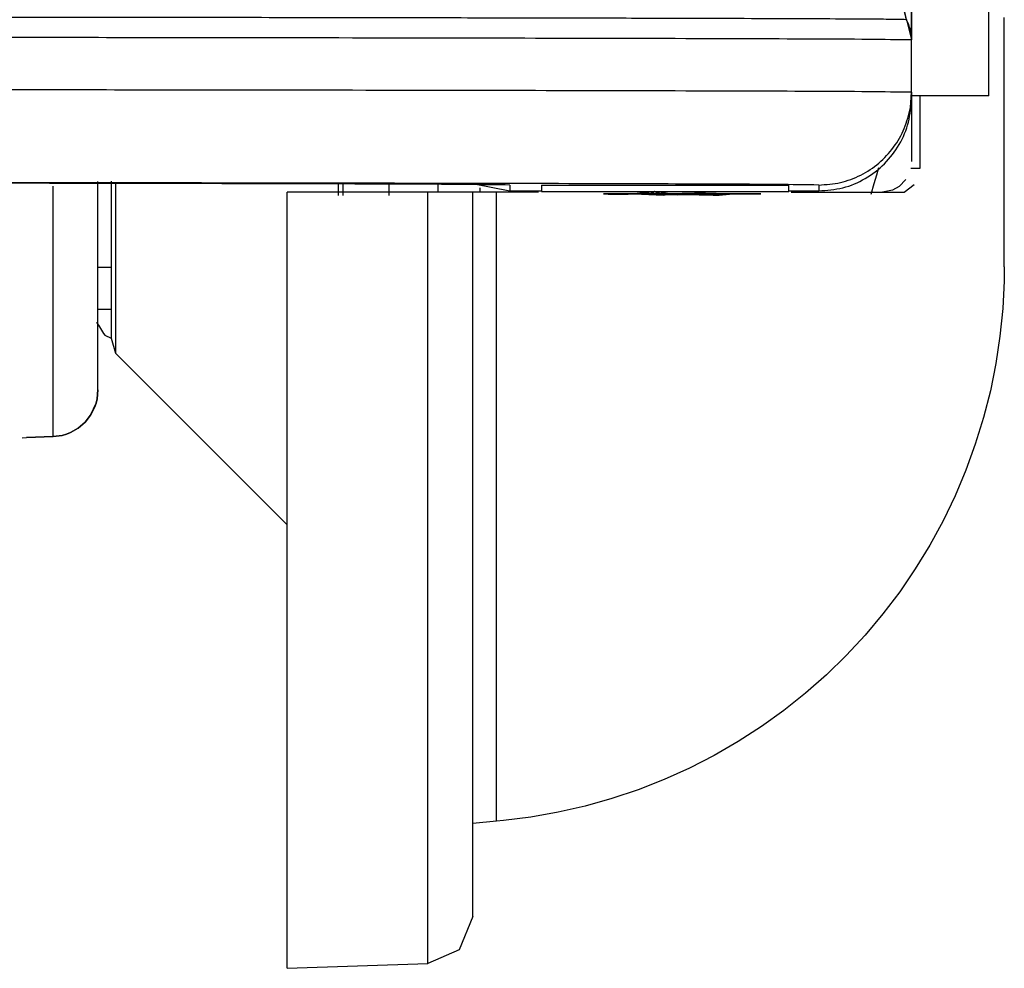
# Model space of a CAD drawing. Header units: millimetres. Extents: x -960 to 506, y 235 to 390.
# Tile 31 of 32: x 463 to 494, y 262 to 292. Entities that reach past the tile are written whole.
import ezdxf

# ---------------------------------------------------------------- set-up
doc = ezdxf.new("R2010")
doc.units = ezdxf.units.MM

# ---------------------------------------------------------------- blocks, each defined once
blk = doc.blocks.new('Seitenteil-links__40', base_point=(364.856, 235.315))
at = {"color": 7, "linetype": 'Continuous'}
for p, q in [((465.056, 280.39), (465.056, 287.139)), ((465.056, 280.39), (465.029, 280.104)), ((465.029, 280.104), (465.056, 280.39)), ((465.029, 280.104), (464.995, 279.964)), ((464.995, 279.964), (465.029, 280.104)), ((464.816, 279.571), (464.995, 279.964)), ((464.947, 279.827), (464.816, 279.571)), ((464.995, 279.964), (464.947, 279.827)), ((464.816, 279.571), (464.637, 279.345)), ((464.637, 279.345), (464.816, 279.571)), ((464.418, 279.156), (464.167, 279.012)), ((464.167, 279.012), (464.418, 279.156)), ((464.637, 279.345), (464.418, 279.156)), ((464.418, 279.156), (464.637, 279.345)), ((462.6, 278.841), (462.744, 278.849)), ((463.608, 278.882), (462.744, 278.849)), ((462.744, 278.849), (463.608, 278.882)), ((463.608, 278.882), (462.744, 278.849)), ((463.894, 278.92), (463.608, 278.882)), ((463.608, 278.882), (463.894, 278.92)), ((464.033, 278.959), (463.894, 278.92)), ((463.894, 278.92), (464.033, 278.959)), ((464.167, 279.012), (464.033, 278.959)), ((464.033, 278.959), (464.167, 279.012))]:
    blk.add_line(p, q, dxfattribs=at)
at = {"color": 1, "linetype": 'Continuous'}
blk.add_line((463.608, 278.882), (463.608, 286.986), dxfattribs=at)
blk = doc.blocks.new('Seitenteil-links-kpl__1__41', base_point=(364.856, 235.315))
blk.add_blockref('Seitenteil-links__40', (364.856, 235.315))
blk = doc.blocks.new('Gehaeuse-kpl_-S120__46', base_point=(-877.344, 235.315))
blk.add_blockref('Seitenteil-links-kpl__1__41', (364.856, 235.315))
blk = doc.blocks.new('Haltebuegel__47', base_point=(-902.62, 286.831))
at = {"color": 7, "linetype": 'Continuous'}
for p, q in [((491.216, 292.369), (491.08, 293.057)), ((491.216, 292.369), (491.38, 291.713)), ((491.38, 290.021), (491.38, 291.713)), ((491.339, 289.527), (491.38, 290.021)), ((491.38, 290.021), (491.38, 289.831)), ((477.232, 287.059), (478.38, 286.831)), ((478.38, 286.831), (479.407, 286.831)), ((487.407, 286.831), (488.38, 286.831))]:
    blk.add_line(p, q, dxfattribs=at)
at = {"color": 1, "linetype": 'Continuous'}
for p, q in [((478.38, 287.021), (478.38, 286.831)), ((488.38, 287.021), (488.38, 286.831))]:
    blk.add_line(p, q, dxfattribs=at)
at = {"color": 7, "linetype": 'Continuous'}
for points in [[(491.08, 293.057), (491.116, 292.704), (491.216, 292.369)], [(491.38, 291.713), (491.34, 292.049), (491.216, 292.369)], [(488.38, 286.831), (489.156, 286.933), (489.88, 287.233), (490.501, 287.71), (490.978, 288.331), (491.277, 289.054), (491.38, 289.831)], [(478.38, 287.021), (477.197, 287.035), (475.551, 287.045), (472.062, 287.057), (467.26, 287.068), (461.226, 287.079), (454.058, 287.094), (445.897, 287.101), (436.88, 287.102), (427.142, 287.107), (416.862, 287.111), (406.213, 287.114), (395.38, 287.114)]]:
    blk.add_spline(points, degree=3, dxfattribs=at)
at = {"color": 1, "linetype": 'Continuous'}
for points in [[(491.216, 292.369), (490.911, 292.376), (490.206, 292.383), (489.104, 292.39), (487.607, 292.397), (485.724, 292.403), (483.464, 292.41), (480.836, 292.416), (477.846, 292.422), (474.511, 292.428), (470.847, 292.434), (466.868, 292.439), (462.584, 292.444), (456.439, 292.45), (449.845, 292.456), (442.839, 292.461), (435.479, 292.465), (427.828, 292.469), (419.928, 292.471), (407.757, 292.474), (395.38, 292.475)], [(491.38, 291.713), (490.012, 291.73), (488.108, 291.741), (484.072, 291.755), (478.518, 291.767), (471.541, 291.779), (463.262, 291.79), (453.821, 291.799), (443.38, 291.807), (432.117, 291.813), (420.226, 291.818), (407.91, 291.82), (395.38, 291.821)], [(491.38, 290.021), (490.012, 290.037), (488.108, 290.049), (484.072, 290.062), (478.518, 290.075), (471.541, 290.087), (463.262, 290.097), (453.821, 290.107), (443.38, 290.115), (432.117, 290.121), (420.226, 290.125), (407.91, 290.128), (395.38, 290.129)], [(488.38, 287.021), (489.076, 287.103), (489.734, 287.344), (490.318, 287.732), (490.797, 288.244), (491.143, 288.854), (491.339, 289.527)], [(488.38, 287.021), (487.055, 287.037), (485.211, 287.048), (481.3, 287.061), (475.92, 287.073), (469.161, 287.085), (461.14, 287.095), (451.994, 287.104), (441.88, 287.112), (430.969, 287.118), (419.45, 287.122), (407.518, 287.123), (395.38, 287.114)]]:
    blk.add_spline(points, degree=3, dxfattribs=at)
blk = doc.blocks.new('Buegellager_1__60', base_point=(435.98, 283.007))
at = {"color": 7, "linetype": 'Continuous'}
for p, q in [((435.98, 329.85), (435.98, 324.787)), ((435.98, 329.85), (462.48, 329.85)), ((462.48, 329.85), (462.48, 329.717)), ((441.141, 329.384), (441.344, 329.41)), ((441.344, 329.41), (441.823, 329.46)), ((441.823, 329.46), (442.331, 329.498)), ((442.331, 329.498), (442.616, 329.514)), ((442.616, 329.514), (442.981, 329.529)), ((442.981, 329.529), (443.2, 329.536)), ((443.2, 329.536), (443.566, 329.544)), ((443.566, 329.544), (443.794, 329.547)), ((443.794, 329.547), (444.159, 329.548)), ((444.159, 329.548), (444.693, 329.542)), ((444.693, 329.542), (444.99, 329.535)), ((444.99, 329.535), (445.332, 329.523)), ((445.332, 329.523), (445.57, 329.512)), ((445.57, 329.512), (445.898, 329.493)), ((445.898, 329.493), (446.13, 329.477)), ((446.13, 329.477), (446.401, 329.454)), ((446.401, 329.454), (446.663, 329.428)), ((446.663, 329.428), (446.917, 329.398)), ((462.48, 329.717), (465.48, 329.717)), ((465.48, 329.717), (465.48, 323.65)), ((439.621, 328.991), (439.883, 329.101)), ((440.112, 329.175), (440.304, 329.228)), ((440.51, 329.275), (440.862, 329.342)), ((440.862, 329.342), (441.141, 329.384)), ((446.917, 329.398), (447.389, 329.326)), ((447.389, 329.326), (447.817, 329.237)), ((447.817, 329.237), (448.012, 329.186)), ((448.012, 329.186), (448.193, 329.13)), ((439.428, 328.884), (439.621, 328.991)), ((448.36, 329.069), (448.535, 328.992)), ((448.535, 328.992), (448.794, 328.842)), ((438.988, 328.293), (439.051, 328.494)), ((449.115, 328.479), (449.163, 328.34)), ((438.987, 328.078), (438.988, 328.293)), ((449.163, 328.34), (449.175, 328.099)), ((439.172, 327.602), (438.987, 328.078)), ((449.175, 328.099), (449.088, 327.79)), ((439.377, 327.325), (439.172, 327.602)), ((449.009, 327.638), (448.841, 327.395)), ((449.088, 327.79), (449.009, 327.638)), ((439.566, 327.126), (439.377, 327.325)), ((448.841, 327.395), (448.617, 327.149)), ((439.846, 326.88), (439.699, 327.003)), ((448.342, 326.903), (448.185, 326.781)), ((448.486, 327.026), (448.342, 326.903)), ((448.617, 327.149), (448.486, 327.026)), ((440.359, 326.522), (440.049, 326.726)), ((447.836, 326.544), (447.44, 326.317)), ((448.185, 326.781), (447.836, 326.544)), ((440.76, 326.296), (440.359, 326.522)), ((440.977, 326.19), (440.76, 326.296)), ((447.297, 326.245), (446.997, 326.106)), ((447.44, 326.317), (447.297, 326.245)), ((441.25, 326.069), (440.977, 326.19)), ((441.446, 325.991), (441.25, 326.069)), ((441.72, 325.893), (441.446, 325.991)), ((446.759, 326.009), (446.255, 325.834)), ((442.261, 325.735), (441.72, 325.893)), ((442.496, 325.68), (442.261, 325.735)), ((442.825, 325.616), (442.496, 325.68)), ((443.067, 325.579), (442.825, 325.616)), ((445.179, 325.591), (444.593, 325.528)), ((445.749, 325.699), (445.179, 325.591)), ((446.255, 325.834), (445.749, 325.699)), ((443.409, 325.54), (443.067, 325.579)), ((444, 325.511), (443.409, 325.54)), ((444.593, 325.528), (444, 325.511)), ((456.64, 323.65), (465.48, 323.65)), ((465.48, 323.09), (465.48, 323.65)), ((465.056, 284.365), (465.48, 284.365)), ((465.056, 283.007), (465.48, 283.007))]:
    blk.add_line(p, q, dxfattribs=at)
blk = doc.blocks.new('Scheibenbremse2__61', base_point=(465.008, 276.029))
at = {"color": 7, "linetype": 'Continuous'}
for p, q in [((465.48, 287.147), (465.48, 282.068)), ((472.98, 287.054), (472.98, 286.687)), ((474.48, 286.687), (474.48, 287.049)), ((465.273, 282.168), (465.48, 282.068)), ((465.48, 282.068), (465.626, 281.582)), ((471.18, 276.029), (465.626, 281.582))]:
    blk.add_line(p, q, dxfattribs=at)
at = {"color": 1, "linetype": 'Continuous'}
for p, q in [((465.626, 287.071), (465.626, 281.582)), ((472.833, 286.687), (472.833, 287.099))]:
    blk.add_line(p, q, dxfattribs=at)
at = {"color": 7, "linetype": 'Continuous'}
blk.add_spline([(465.008, 282.588), (465.138, 282.377), (465.273, 282.168)], degree=3, dxfattribs=at)
blk = doc.blocks.new('Hinweisschild-max_load__62', base_point=(479.407, 286.694))
at = {"color": 7, "linetype": 'Continuous'}
for p, q in [((479.407, 287.013), (479.407, 286.813)), ((479.407, 287.013), (487.407, 287.013)), ((479.407, 286.813), (487.407, 286.813)), ((482.407, 286.739), (481.407, 286.732)), ((483.557, 286.734), (481.407, 286.732)), ((481.407, 286.732), (485.407, 286.732)), ((481.407, 286.732), (485.407, 286.732)), ((481.407, 286.732), (485.407, 286.732)), ((485.407, 286.732), (481.407, 286.732)), ((481.407, 286.732), (485.407, 286.732)), ((481.407, 286.732), (485.407, 286.732)), ((485.407, 286.732), (481.407, 286.732)), ((485.407, 286.732), (481.407, 286.732)), ((485.407, 286.732), (481.407, 286.732)), ((481.407, 286.732), (484.207, 286.712)), ((483.961, 286.725), (481.407, 286.732)), ((482.661, 286.729), (481.407, 286.732)), ((481.407, 286.732), (482.661, 286.729)), ((481.561, 286.726), (481.711, 286.73)), ((481.711, 286.73), (481.561, 286.726)), ((481.711, 286.73), (481.561, 286.726)), ((481.711, 286.73), (481.561, 286.726)), ((481.561, 286.726), (481.711, 286.73)), ((481.561, 286.726), (481.711, 286.73)), ((481.711, 286.73), (481.911, 286.726)), ((481.711, 286.73), (481.911, 286.726)), ((481.911, 286.726), (481.711, 286.73)), ((481.711, 286.73), (481.911, 286.726)), ((481.911, 286.726), (481.711, 286.73)), ((481.911, 286.726), (481.711, 286.73)), ((481.911, 286.726), (482.211, 286.727)), ((482.211, 286.727), (481.911, 286.726)), ((482.211, 286.727), (481.911, 286.726)), ((481.911, 286.726), (482.211, 286.727)), ((481.911, 286.726), (482.211, 286.727)), ((482.211, 286.727), (481.911, 286.726)), ((482.407, 286.739), (482.211, 286.727)), ((482.211, 286.727), (482.407, 286.739)), ((482.407, 286.739), (482.211, 286.727)), ((482.211, 286.727), (482.407, 286.739)), ((482.211, 286.727), (482.407, 286.739)), ((482.407, 286.739), (482.211, 286.727)), ((482.211, 286.727), (482.407, 286.739)), ((482.407, 286.739), (482.211, 286.727)), ((482.211, 286.727), (482.407, 286.739)), ((482.407, 286.739), (482.211, 286.727)), ((482.407, 286.739), (482.211, 286.727)), ((482.211, 286.727), (482.407, 286.739)), ((483.057, 286.811), (482.407, 286.739)), ((482.407, 286.739), (483.057, 286.811)), ((485.607, 286.739), (482.407, 286.739)), ((482.407, 286.739), (485.407, 286.732)), ((484.207, 286.712), (482.407, 286.739)), ((482.407, 286.739), (484.207, 286.712)), ((482.661, 286.729), (482.407, 286.739)), ((482.407, 286.739), (482.661, 286.729)), ((482.407, 286.739), (483.357, 286.694)), ((482.407, 286.739), (483.807, 286.703)), ((483.357, 286.694), (482.407, 286.739)), ((483.807, 286.703), (482.407, 286.739)), ((482.661, 286.729), (482.407, 286.739)), ((482.661, 286.729), (482.407, 286.739)), ((482.407, 286.739), (482.661, 286.729)), ((482.661, 286.729), (482.407, 286.739)), ((482.661, 286.729), (482.407, 286.739)), ((482.407, 286.739), (482.661, 286.729)), ((482.661, 286.729), (482.407, 286.739)), ((482.407, 286.739), (482.661, 286.729)), ((482.407, 286.739), (482.661, 286.729)), ((482.661, 286.729), (482.407, 286.739)), ((482.407, 286.739), (482.661, 286.729)), ((482.661, 286.729), (482.407, 286.739)), ((482.661, 286.729), (482.407, 286.739)), ((482.407, 286.739), (482.661, 286.729)), ((482.407, 286.739), (482.661, 286.729)), ((482.407, 286.739), (482.661, 286.729)), ((482.407, 286.739), (482.661, 286.729)), ((482.661, 286.729), (482.407, 286.739)), ((482.407, 286.739), (482.661, 286.729)), ((482.661, 286.729), (482.407, 286.739)), ((482.661, 286.729), (482.407, 286.739)), ((482.407, 286.739), (482.661, 286.729)), ((482.407, 286.739), (482.661, 286.729)), ((482.661, 286.729), (482.407, 286.739)), ((483.557, 286.734), (482.661, 286.729)), ((482.661, 286.729), (483.557, 286.734)), ((482.661, 286.729), (482.907, 286.717)), ((482.907, 286.717), (482.661, 286.729)), ((482.661, 286.729), (482.907, 286.717)), ((482.661, 286.729), (482.907, 286.717)), ((482.661, 286.729), (482.907, 286.717)), ((482.907, 286.717), (482.661, 286.729)), ((482.661, 286.729), (482.907, 286.717)), ((482.907, 286.717), (482.661, 286.729)), ((482.907, 286.717), (482.661, 286.729)), ((482.661, 286.729), (482.907, 286.717)), ((482.661, 286.729), (482.907, 286.717)), ((482.661, 286.729), (482.907, 286.717)), ((482.907, 286.717), (482.661, 286.729)), ((482.661, 286.729), (482.907, 286.717)), ((482.661, 286.729), (482.907, 286.717)), ((482.907, 286.717), (482.661, 286.729)), ((482.907, 286.717), (482.661, 286.729)), ((482.907, 286.717), (482.661, 286.729)), ((482.907, 286.717), (482.661, 286.729)), ((482.907, 286.717), (482.661, 286.729)), ((482.907, 286.717), (482.661, 286.729)), ((482.661, 286.729), (482.907, 286.717)), ((482.907, 286.717), (482.661, 286.729)), ((483.057, 286.811), (482.907, 286.717)), ((483.057, 286.811), (482.907, 286.717)), ((482.907, 286.717), (483.057, 286.811)), ((483.057, 286.811), (482.907, 286.717)), ((483.057, 286.811), (482.907, 286.717)), ((483.057, 286.811), (482.907, 286.717)), ((483.057, 286.811), (482.907, 286.717)), ((482.907, 286.717), (483.207, 286.717)), ((482.907, 286.717), (483.207, 286.717)), ((483.207, 286.717), (482.907, 286.717)), ((482.907, 286.717), (483.207, 286.717)), ((483.207, 286.717), (482.907, 286.717)), ((483.207, 286.717), (482.907, 286.717)), ((483.207, 286.717), (482.907, 286.717)), ((483.207, 286.717), (482.907, 286.717)), ((482.907, 286.717), (483.207, 286.717)), ((482.907, 286.717), (483.207, 286.717)), ((482.907, 286.717), (483.207, 286.717)), ((482.907, 286.717), (483.207, 286.717)), ((483.207, 286.717), (482.907, 286.717)), ((482.907, 286.717), (483.207, 286.717)), ((482.907, 286.717), (483.207, 286.717)), ((483.207, 286.717), (482.907, 286.717)), ((483.207, 286.717), (482.907, 286.717)), ((482.907, 286.717), (483.207, 286.717)), ((482.907, 286.717), (483.207, 286.717)), ((483.357, 286.694), (483.057, 286.811)), ((483.057, 286.811), (483.357, 286.694)), ((483.557, 286.734), (483.057, 286.811)), ((483.557, 286.734), (483.057, 286.811)), ((483.057, 286.811), (483.357, 286.694)), ((483.057, 286.811), (483.357, 286.694)), ((483.357, 286.694), (483.057, 286.811)), ((483.357, 286.694), (483.057, 286.811)), ((483.057, 286.811), (483.357, 286.694)), ((483.057, 286.811), (483.357, 286.694)), ((483.357, 286.694), (483.057, 286.811)), ((483.057, 286.811), (483.357, 286.694)), ((483.357, 286.694), (483.057, 286.811)), ((483.357, 286.694), (483.057, 286.811)), ((483.057, 286.811), (483.357, 286.694)), ((483.357, 286.694), (483.057, 286.811)), ((483.357, 286.694), (483.057, 286.811)), ((483.207, 286.717), (483.557, 286.734)), ((483.557, 286.734), (483.207, 286.717)), ((483.557, 286.734), (483.207, 286.717)), ((483.207, 286.717), (483.557, 286.734)), ((483.207, 286.717), (483.557, 286.734)), ((483.557, 286.734), (483.207, 286.717)), ((483.557, 286.734), (483.207, 286.717)), ((483.557, 286.734), (483.207, 286.717)), ((483.357, 286.694), (483.207, 286.717)), ((483.357, 286.694), (483.207, 286.717)), ((483.207, 286.717), (483.357, 286.694)), ((483.207, 286.717), (483.357, 286.694)), ((483.357, 286.694), (483.207, 286.717)), ((483.357, 286.694), (483.557, 286.734)), ((483.357, 286.694), (483.557, 286.734)), ((483.557, 286.734), (483.357, 286.694)), ((483.357, 286.694), (483.557, 286.734)), ((483.557, 286.734), (483.357, 286.694)), ((483.357, 286.694), (483.557, 286.734)), ((483.357, 286.694), (483.557, 286.734)), ((483.557, 286.734), (483.357, 286.694)), ((483.357, 286.694), (483.557, 286.734)), ((483.357, 286.694), (483.557, 286.734)), ((483.357, 286.694), (483.557, 286.734)), ((483.357, 286.694), (483.557, 286.734)), ((483.357, 286.694), (483.557, 286.734)), ((483.557, 286.734), (483.357, 286.694)), ((483.557, 286.734), (483.357, 286.694)), ((483.357, 286.694), (483.557, 286.734)), ((483.357, 286.694), (483.557, 286.734)), ((485.407, 286.732), (483.357, 286.694)), ((485.407, 286.732), (483.357, 286.694)), ((484.357, 286.758), (483.557, 286.734)), ((484.707, 286.758), (483.557, 286.734)), ((483.557, 286.734), (484.357, 286.758)), ((484.357, 286.758), (483.557, 286.734)), ((484.707, 286.758), (483.557, 286.734)), ((483.557, 286.734), (484.357, 286.758)), ((485.407, 286.732), (483.557, 286.734)), ((483.557, 286.734), (485.407, 286.732)), ((485.407, 286.732), (483.557, 286.734)), ((483.557, 286.734), (485.407, 286.732)), ((483.557, 286.734), (484.207, 286.712)), ((483.557, 286.734), (484.207, 286.712)), ((483.557, 286.734), (484.207, 286.712)), ((483.557, 286.734), (484.207, 286.712)), ((484.207, 286.712), (483.557, 286.734)), ((484.207, 286.712), (483.557, 286.734)), ((484.207, 286.712), (483.557, 286.734)), ((483.557, 286.734), (484.207, 286.712)), ((484.207, 286.712), (483.557, 286.734)), ((483.557, 286.734), (483.807, 286.703)), ((483.807, 286.703), (483.557, 286.734)), ((483.557, 286.734), (483.961, 286.725)), ((483.807, 286.703), (483.557, 286.734)), ((483.807, 286.703), (483.557, 286.734)), ((483.557, 286.734), (483.807, 286.703)), ((483.557, 286.734), (483.961, 286.725)), ((483.807, 286.703), (483.557, 286.734)), ((483.557, 286.734), (483.807, 286.703)), ((483.807, 286.703), (485.407, 286.732)), ((483.807, 286.703), (485.407, 286.732)), ((485.407, 286.732), (483.807, 286.703)), ((483.807, 286.703), (483.961, 286.725)), ((483.807, 286.703), (483.961, 286.725)), ((483.961, 286.725), (483.807, 286.703)), ((483.961, 286.725), (484.357, 286.758)), ((483.961, 286.725), (484.357, 286.758)), ((484.507, 286.699), (483.961, 286.725)), ((483.961, 286.725), (484.507, 286.699)), ((484.207, 286.712), (483.961, 286.725)), ((483.961, 286.725), (484.207, 286.712)), ((484.707, 286.758), (484.207, 286.712)), ((484.207, 286.712), (484.707, 286.758)), ((484.207, 286.712), (484.707, 286.758)), ((484.207, 286.712), (484.357, 286.758)), ((484.207, 286.712), (484.357, 286.758)), ((484.207, 286.712), (484.357, 286.758)), ((484.207, 286.712), (484.357, 286.758)), ((484.357, 286.758), (484.207, 286.712)), ((484.207, 286.712), (484.357, 286.758)), ((484.357, 286.758), (484.707, 286.758)), ((484.707, 286.758), (484.357, 286.758)), ((485.407, 286.732), (484.357, 286.758)), ((485.407, 286.732), (484.357, 286.758)), ((484.357, 286.758), (485.407, 286.732)), ((484.507, 286.699), (484.357, 286.758)), ((484.357, 286.758), (484.707, 286.758)), ((484.357, 286.758), (484.507, 286.699)), ((484.357, 286.758), (484.507, 286.699)), ((484.707, 286.758), (484.357, 286.758)), ((484.357, 286.758), (484.707, 286.758)), ((484.357, 286.758), (484.507, 286.699)), ((484.357, 286.758), (484.707, 286.758)), ((484.357, 286.758), (484.507, 286.699)), ((484.707, 286.758), (484.357, 286.758)), ((484.357, 286.758), (484.707, 286.758)), ((484.507, 286.699), (484.357, 286.758)), ((484.357, 286.758), (484.507, 286.699)), ((484.707, 286.758), (484.507, 286.699)), ((484.507, 286.699), (484.707, 286.758)), ((484.707, 286.758), (484.507, 286.699)), ((484.507, 286.699), (484.707, 286.758)), ((484.507, 286.699), (484.707, 286.758)), ((484.707, 286.758), (484.507, 286.699)), ((484.507, 286.699), (484.707, 286.758)), ((484.707, 286.758), (484.507, 286.699)), ((484.707, 286.758), (484.507, 286.699)), ((484.507, 286.699), (484.707, 286.758)), ((484.707, 286.758), (484.507, 286.699)), ((484.707, 286.758), (484.507, 286.699)), ((484.507, 286.699), (484.707, 286.758)), ((484.707, 286.758), (484.507, 286.699)), ((484.507, 286.699), (484.707, 286.758)), ((484.507, 286.699), (484.707, 286.758)), ((485.407, 286.732), (484.507, 286.699)), ((484.507, 286.699), (485.407, 286.732)), ((484.707, 286.758), (485.157, 286.697)), ((484.707, 286.758), (485.157, 286.697)), ((484.707, 286.758), (485.407, 286.732)), ((484.707, 286.758), (484.957, 286.697)), ((484.707, 286.758), (484.957, 286.697)), ((484.707, 286.758), (485.407, 286.732)), ((485.407, 286.732), (484.707, 286.758)), ((485.407, 286.732), (484.707, 286.758)), ((484.707, 286.758), (484.957, 286.697)), ((484.707, 286.758), (484.957, 286.697)), ((484.707, 286.758), (484.957, 286.697)), ((484.957, 286.697), (484.707, 286.758)), ((484.957, 286.697), (484.707, 286.758)), ((484.957, 286.697), (484.707, 286.758)), ((484.707, 286.758), (484.957, 286.697)), ((484.707, 286.758), (484.957, 286.697)), ((484.707, 286.758), (484.957, 286.697)), ((484.957, 286.697), (484.707, 286.758)), ((484.707, 286.758), (484.957, 286.697)), ((484.957, 286.697), (484.707, 286.758)), ((484.707, 286.758), (484.957, 286.697)), ((484.957, 286.697), (484.707, 286.758)), ((484.707, 286.758), (484.957, 286.697)), ((484.957, 286.697), (484.707, 286.758)), ((484.957, 286.697), (484.707, 286.758)), ((484.707, 286.758), (484.957, 286.697)), ((484.957, 286.697), (484.707, 286.758)), ((484.957, 286.697), (484.707, 286.758)), ((484.707, 286.758), (484.957, 286.697)), ((484.707, 286.758), (484.957, 286.697)), ((484.957, 286.697), (484.707, 286.758)), ((484.957, 286.697), (484.707, 286.758)), ((484.707, 286.758), (484.957, 286.697)), ((484.957, 286.697), (484.707, 286.758)), ((484.957, 286.697), (485.607, 286.739)), ((484.957, 286.697), (485.607, 286.739)), ((485.407, 286.732), (484.957, 286.697)), ((485.407, 286.732), (484.957, 286.697)), ((485.157, 286.697), (485.607, 286.739)), ((485.607, 286.739), (485.157, 286.697)), ((485.607, 286.739), (485.157, 286.697)), ((485.157, 286.697), (485.407, 286.732)), ((485.407, 286.732), (485.157, 286.697)), ((485.407, 286.732), (485.157, 286.697)), ((485.407, 286.732), (485.157, 286.697)), ((485.157, 286.697), (485.407, 286.732)), ((485.407, 286.732), (485.157, 286.697)), ((485.407, 286.732), (485.157, 286.697)), ((485.157, 286.697), (485.407, 286.732)), ((485.157, 286.697), (485.407, 286.732)), ((485.407, 286.732), (485.157, 286.697)), ((485.157, 286.697), (485.407, 286.732)), ((485.157, 286.697), (485.407, 286.732)), ((485.157, 286.697), (485.407, 286.732)), ((485.407, 286.732), (485.157, 286.697)), ((485.157, 286.697), (485.407, 286.732)), ((485.157, 286.697), (485.407, 286.732)), ((485.407, 286.732), (485.157, 286.697)), ((486.107, 286.739), (485.607, 286.739)), ((486.107, 286.739), (485.607, 286.739)), ((485.607, 286.739), (485.907, 286.738)), ((485.607, 286.739), (485.907, 286.738)), ((485.907, 286.738), (485.607, 286.739)), ((485.907, 286.738), (486.107, 286.739)), ((486.107, 286.739), (485.907, 286.738)), ((485.907, 286.738), (486.107, 286.739)), ((486.107, 286.739), (486.307, 286.737)), ((486.307, 286.737), (486.107, 286.739)), ((486.307, 286.737), (486.107, 286.739)), ((486.307, 286.737), (486.507, 286.737)), ((486.507, 286.737), (486.307, 286.737)), ((486.507, 286.737), (486.307, 286.737)), ((487.407, 286.813), (487.407, 287.013)), ((484.207, 286.712), (483.357, 286.694)), ((484.207, 286.712), (483.357, 286.694)), ((483.807, 286.703), (484.207, 286.712)), ((484.207, 286.712), (483.807, 286.703)), ((484.207, 286.712), (483.807, 286.703)), ((483.807, 286.703), (484.207, 286.712)), ((484.207, 286.712), (483.807, 286.703)), ((484.207, 286.712), (483.807, 286.703)), ((483.807, 286.703), (484.207, 286.712)), ((484.507, 286.699), (483.807, 286.703)), ((484.507, 286.699), (483.807, 286.703)), ((484.507, 286.699), (484.207, 286.712)), ((484.207, 286.712), (484.507, 286.699)), ((484.207, 286.712), (484.507, 286.699)), ((484.507, 286.699), (484.207, 286.712)), ((484.507, 286.699), (484.207, 286.712)), ((484.207, 286.712), (484.507, 286.699)), ((484.507, 286.699), (484.207, 286.712)), ((484.507, 286.699), (484.207, 286.712)), ((484.207, 286.712), (484.507, 286.699)), ((484.507, 286.699), (484.207, 286.712)), ((484.207, 286.712), (484.507, 286.699)), ((484.507, 286.699), (484.207, 286.712)), ((484.507, 286.699), (484.207, 286.712)), ((484.957, 286.697), (484.507, 286.699)), ((484.957, 286.697), (484.507, 286.699)), ((484.507, 286.699), (484.957, 286.697)), ((484.957, 286.697), (484.507, 286.699)), ((484.957, 286.697), (485.157, 286.697)), ((485.157, 286.697), (484.957, 286.697)), ((484.957, 286.697), (485.157, 286.697)), ((485.157, 286.697), (484.957, 286.697)), ((485.157, 286.697), (484.957, 286.697)), ((485.157, 286.697), (484.957, 286.697)), ((485.157, 286.697), (484.957, 286.697)), ((484.957, 286.697), (485.157, 286.697)), ((484.957, 286.697), (485.157, 286.697)), ((484.957, 286.697), (485.157, 286.697)), ((485.157, 286.697), (484.957, 286.697)), ((484.957, 286.697), (485.157, 286.697)), ((485.157, 286.697), (484.957, 286.697)), ((484.957, 286.697), (485.157, 286.697)), ((485.157, 286.697), (484.957, 286.697)), ((485.157, 286.697), (484.957, 286.697))]:
    blk.add_line(p, q, dxfattribs=at)
blk = doc.blocks.new('Kappe_1__63', base_point=(471.18, 261.681))
at = {"color": 7, "linetype": 'Continuous'}
for p, q in [((491.38, 294.189), (491.38, 291.713)), ((494.38, 284.37), (494.38, 292.439)), ((491.658, 289.692), (491.658, 289.901)), ((491.38, 289.879), (491.38, 289.692)), ((491.38, 289.692), (491.38, 287.778)), ((491.658, 287.566), (491.658, 289.692)), ((490.252, 287.348), (490.315, 287.586)), ((490.073, 286.728), (490.174, 287.069)), ((490.174, 287.069), (490.252, 287.348)), ((491.194, 287.197), (490.975, 286.974)), ((471.18, 261.681), (471.18, 286.794)), ((475.732, 286.794), (471.18, 286.794)), ((476.049, 286.794), (475.732, 286.794)), ((477.18, 286.792), (476.049, 286.794)), ((477.18, 263.357), (477.18, 286.792)), ((477.948, 286.788), (477.18, 286.792)), ((479.313, 286.788), (477.948, 286.788)), ((491.135, 286.778), (487.487, 286.783)), ((490.76, 286.853), (490.38, 286.778)), ((490.975, 286.974), (490.76, 286.853)), ((491.467, 287.023), (491.135, 286.778)), ((494.38, 284.37), (494.374, 283.921)), ((494.374, 283.921), (494.329, 283.025)), ((494.329, 283.025), (494.24, 282.132)), ((494.24, 282.132), (494.106, 281.245)), ((494.106, 281.245), (493.928, 280.365)), ((493.928, 280.365), (493.707, 279.496)), ((493.707, 279.496), (493.442, 278.638)), ((493.442, 278.638), (493.135, 277.795)), ((493.135, 277.795), (492.787, 276.968)), ((492.787, 276.968), (492.397, 276.16)), ((492.397, 276.16), (491.968, 275.371)), ((491.968, 275.371), (491.5, 274.606)), ((491.5, 274.606), (490.994, 273.864)), ((490.994, 273.864), (490.453, 273.149)), ((490.453, 273.149), (489.876, 272.461)), ((489.876, 272.461), (489.265, 271.804)), ((489.265, 271.804), (488.623, 271.177)), ((488.623, 271.177), (487.95, 270.583)), ((487.95, 270.583), (487.248, 270.024)), ((487.248, 270.024), (486.519, 269.5)), ((486.519, 269.5), (485.765, 269.013)), ((485.765, 269.013), (484.988, 268.564)), ((484.988, 268.564), (484.189, 268.155)), ((484.189, 268.155), (483.371, 267.786)), ((483.371, 267.786), (482.536, 267.458)), ((482.536, 267.458), (481.685, 267.172)), ((481.685, 267.172), (480.821, 266.929)), ((479.946, 266.73), (479.062, 266.574)), ((480.821, 266.929), (479.946, 266.73)), ((477.948, 266.442), (477.18, 266.368)), ((478.172, 266.462), (477.948, 266.442)), ((479.062, 266.574), (478.172, 266.462)), ((477.18, 263.357), (476.74, 262.279)), ((476.74, 262.279), (475.732, 261.84)), ((471.18, 261.681), (475.732, 261.84))]:
    blk.add_line(p, q, dxfattribs=at)
at = {"color": 1, "linetype": 'Continuous'}
for p, q in [((491.357, 287.566), (491.658, 287.566)), ((475.732, 261.84), (475.732, 286.794)), ((476.049, 287.031), (476.049, 286.794)), ((477.424, 286.788), (477.418, 286.927)), ((477.948, 266.442), (477.948, 286.788))]:
    blk.add_line(p, q, dxfattribs=at)
blk = doc.blocks.new('Scheibe_DIN9021-10_5-140HV-P-R2R_1__64', base_point=(491.38, 289.901))
at = {"color": 7, "linetype": 'Continuous'}
for p, q in [((493.88, 319.901), (491.38, 319.901)), ((493.88, 289.901), (493.88, 319.901)), ((491.38, 315.725), (491.38, 318.217)), ((491.38, 311.713), (491.38, 314.222)), ((491.38, 307.713), (491.38, 310.225)), ((491.38, 302.64), (491.38, 307.268)), ((491.38, 299.713), (491.38, 302.225)), ((491.38, 295.713), (491.38, 298.224)), ((491.38, 291.713), (491.38, 294.221)), ((493.88, 289.901), (491.38, 289.901))]:
    blk.add_line(p, q, dxfattribs=at)
blk = doc.blocks.new('Haltebuegel-MAN-S120__69', base_point=(-960.383, 261.681))
for name, p in [('Kappe_1__63', (471.18, 261.681)), ('Scheibenbremse2__61', (465.008, 276.029)), ('Buegellager_1__60', (435.98, 283.007)), ('Haltebuegel__47', (-902.62, 286.831)), ('Scheibe_DIN9021-10_5-140HV-P-R2R_1__64', (491.38, 289.901)), ('Hinweisschild-max_load__62', (479.407, 286.694))]:
    blk.add_blockref(name, p)
blk = doc.blocks.new('S120_1__70', base_point=(-960.383, 235.315))
for name, p in [('Haltebuegel-MAN-S120__69', (-960.383, 261.681)), ('Gehaeuse-kpl_-S120__46', (-877.344, 235.315))]:
    blk.add_blockref(name, p)
blk = doc.blocks.new('Drfsicht1', base_point=(-227, 359))
blk.add_blockref('S120_1__70', (-960.383, 235.315))

msp = doc.modelspace()

# ---------------------------------------------------------------- block references
msp.add_blockref('Drfsicht1', (-227, 359))

doc.saveas('drawing.dxf')
